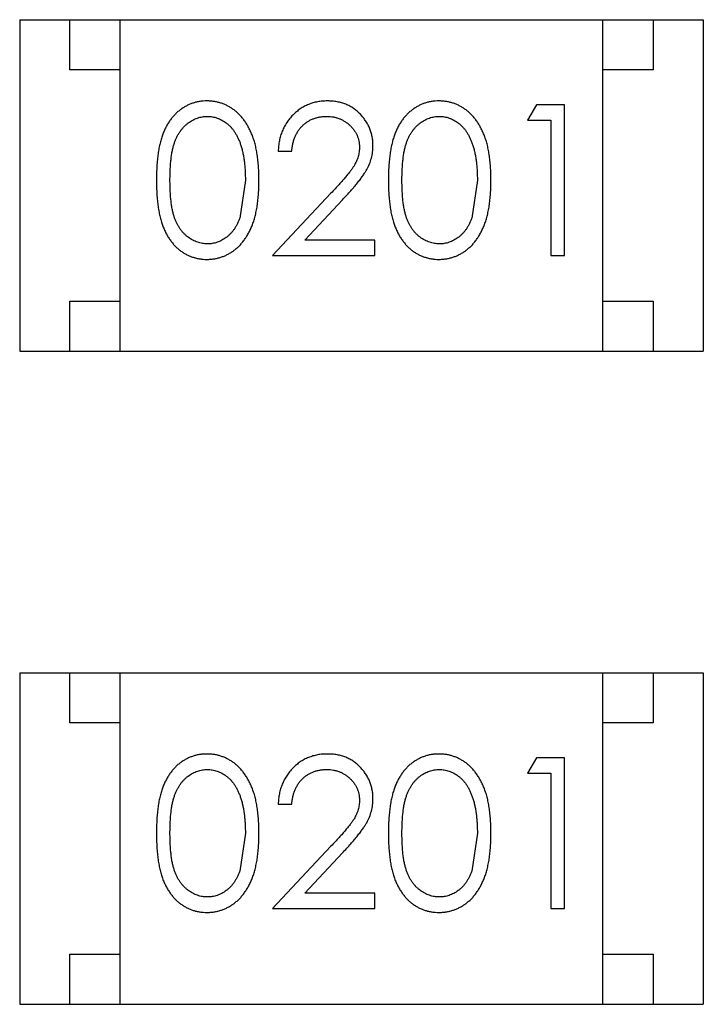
# Model space of a CAD drawing. Header units: millimetres. Extents: x -47 to 199, y -56 to 203.
# Tile 63 of 157: x 138.162 to 138.842, y 32.729 to 33.709. Entities that reach past the tile are written whole.
import ezdxf

# ---------------------------------------------------------------- set-up
doc = ezdxf.new("R2010")
doc.units = ezdxf.units.MM
doc.header["$LTSCALE"] = 1.21
doc.header["$MEASUREMENT"] = 0
doc.layers.get('0').update_dxf_attribs({"linetype": 'CONTINUOUS'})

msp = doc.modelspace()

# ---------------------------------------------------------------- linework, layer by layer
at = {"color": 7, "linetype": 'Continuous'}
for p, q in [((138.16155, 33.70933), (138.84155, 33.70933)), ((138.16155, 33.70933), (138.16155, 33.37933)), ((138.21155, 33.65933), (138.21155, 33.70933)), ((138.26155, 33.37933), (138.26155, 33.70933)), ((138.74155, 33.37933), (138.74155, 33.70933)), ((138.79155, 33.70933), (138.79155, 33.65933)), ((138.84155, 33.70933), (138.84155, 33.37933)), ((138.26155, 33.65933), (138.21155, 33.65933)), ((138.79155, 33.65933), (138.74155, 33.65933)), ((138.67562, 33.62461), (138.66682, 33.60923)), ((138.70336, 33.62461), (138.67562, 33.62461)), ((138.70336, 33.47461), (138.70336, 33.62461)), ((138.66682, 33.60923), (138.6899, 33.60923)), ((138.6899, 33.60923), (138.6899, 33.47461)), ((138.41874, 33.57846), (138.4322, 33.57846)), ((138.38605, 33.54961), (138.38037, 33.5119)), ((138.61682, 33.54961), (138.61114, 33.5119)), ((138.47115, 33.53669), (138.41297, 33.47461)), ((138.4451, 33.49), (138.48263, 33.53005)), ((138.5149, 33.49), (138.4451, 33.49)), ((138.5149, 33.47461), (138.5149, 33.49)), ((138.41297, 33.47461), (138.5149, 33.47461)), ((138.6899, 33.47461), (138.70336, 33.47461)), ((138.21155, 33.42933), (138.26155, 33.42933)), ((138.21155, 33.37933), (138.21155, 33.42933)), ((138.74155, 33.42933), (138.79155, 33.42933)), ((138.79155, 33.42933), (138.79155, 33.37933)), ((138.16155, 33.37933), (138.84155, 33.37933)), ((138.16155, 33.05933), (138.84155, 33.05933)), ((138.16155, 33.05933), (138.16155, 32.72933)), ((138.21155, 33.00933), (138.21155, 33.05933)), ((138.26155, 32.72933), (138.26155, 33.05933)), ((138.74155, 32.72933), (138.74155, 33.05933)), ((138.79155, 33.05933), (138.79155, 33.00933)), ((138.84155, 33.05933), (138.84155, 32.72933)), ((138.26155, 33.00933), (138.21155, 33.00933)), ((138.79155, 33.00933), (138.74155, 33.00933)), ((138.67562, 32.97461), (138.66682, 32.95922)), ((138.70336, 32.97461), (138.67562, 32.97461)), ((138.70336, 32.82461), (138.70336, 32.97461)), ((138.66682, 32.95922), (138.6899, 32.95922)), ((138.6899, 32.95922), (138.6899, 32.82461)), ((138.41874, 32.92846), (138.4322, 32.92846)), ((138.38605, 32.89961), (138.38037, 32.8619)), ((138.61682, 32.89961), (138.61114, 32.8619)), ((138.47115, 32.88669), (138.41297, 32.82461)), ((138.4451, 32.83999), (138.48263, 32.88005)), ((138.5149, 32.83999), (138.4451, 32.83999)), ((138.5149, 32.82461), (138.5149, 32.83999)), ((138.41297, 32.82461), (138.5149, 32.82461)), ((138.6899, 32.82461), (138.70336, 32.82461)), ((138.21155, 32.77933), (138.26155, 32.77933)), ((138.21155, 32.72933), (138.21155, 32.77933)), ((138.74155, 32.77933), (138.79155, 32.77933)), ((138.79155, 32.77933), (138.79155, 32.72933)), ((138.16155, 32.72933), (138.84155, 32.72933))]:
    msp.add_line(p, q, dxfattribs=at)
for points, knots in [([(138.34774, 33.62846), (138.34656, 33.62844), (138.34422, 33.6284), (138.34077, 33.62799), (138.3374, 33.62734), (138.33411, 33.62639), (138.33089, 33.62523), (138.32778, 33.62377), (138.32475, 33.62205), (138.32179, 33.6201), (138.31899, 33.61788), (138.31631, 33.61544), (138.31386, 33.61272), (138.31152, 33.60976), (138.30938, 33.60654), (138.30734, 33.60311), (138.30553, 33.5994), (138.30385, 33.59544), (138.30237, 33.59113), (138.3011, 33.58643), (138.29997, 33.58132), (138.29913, 33.57578), (138.29844, 33.56981), (138.29793, 33.56343), (138.29763, 33.55663), (138.2976, 33.55195), (138.29759, 33.54955)], [0, 0, 0, 0, 0.033742, 0.066533, 0.099153, 0.13154, 0.164087, 0.196563, 0.229707, 0.263315, 0.297504, 0.331686, 0.366482, 0.4021, 0.438958, 0.476748, 0.515985, 0.556589, 0.599519, 0.645765, 0.695487, 0.748721, 0.805687, 0.866754, 0.931405, 1, 1, 1, 1]), ([(138.39951, 33.54955), (138.39948, 33.55185), (138.39943, 33.55634), (138.39914, 33.56291), (138.3986, 33.56912), (138.39786, 33.57496), (138.3969, 33.58044), (138.39575, 33.58556), (138.39432, 33.59031), (138.39274, 33.59473), (138.39091, 33.59881), (138.38901, 33.60266), (138.38688, 33.60621), (138.38465, 33.60952), (138.38222, 33.61254), (138.37967, 33.61532), (138.37695, 33.61784), (138.37407, 33.62007), (138.3711, 33.62207), (138.368, 33.62377), (138.36483, 33.62523), (138.36157, 33.62639), (138.35824, 33.62733), (138.35481, 33.62799), (138.3513, 33.62839), (138.34893, 33.62844), (138.34774, 33.62846)], [0, 0, 0, 0, 0.065278, 0.127205, 0.186168, 0.241675, 0.294115, 0.343609, 0.390387, 0.434463, 0.476646, 0.517002, 0.555936, 0.593716, 0.630057, 0.665601, 0.700745, 0.734917, 0.768681, 0.802087, 0.834849, 0.867433, 0.900138, 0.932806, 0.966212, 1, 1, 1, 1]), ([(138.46766, 33.62846), (138.46599, 33.62842), (138.46269, 33.62835), (138.45786, 33.62767), (138.45324, 33.62655), (138.4488, 33.62503), (138.4446, 33.62302), (138.44058, 33.6206), (138.43675, 33.61774), (138.4332, 33.61444), (138.42994, 33.61083), (138.42706, 33.60693), (138.42462, 33.60277), (138.4226, 33.59838), (138.42096, 33.59375), (138.41981, 33.58886), (138.419, 33.58375), (138.41883, 33.58024), (138.41874, 33.57846)], [0, 0, 0, 0, 0.06445, 0.126725, 0.187421, 0.247417, 0.306749, 0.366595, 0.427749, 0.490235, 0.553031, 0.614805, 0.676505, 0.738096, 0.801021, 0.864897, 0.931209, 1, 1, 1, 1]), ([(138.51297, 33.58387), (138.51293, 33.58535), (138.51284, 33.58827), (138.51227, 33.59258), (138.51126, 33.59673), (138.50993, 33.60075), (138.50812, 33.60459), (138.50595, 33.60829), (138.50342, 33.61187), (138.50048, 33.61522), (138.49729, 33.61836), (138.49373, 33.62102), (138.48999, 33.62333), (138.486, 33.62525), (138.48175, 33.62668), (138.47725, 33.62769), (138.47254, 33.62834), (138.46931, 33.62842), (138.46766, 33.62846)], [0, 0, 0, 0, 0.06271, 0.123347, 0.183401, 0.242828, 0.302097, 0.36242, 0.423725, 0.487032, 0.550491, 0.612709, 0.674265, 0.73617, 0.799211, 0.863483, 0.930525, 1, 1, 1, 1]), ([(138.57851, 33.62846), (138.57733, 33.62844), (138.57499, 33.6284), (138.57154, 33.62799), (138.56817, 33.62734), (138.56488, 33.62639), (138.56166, 33.62523), (138.55855, 33.62377), (138.55552, 33.62205), (138.55256, 33.6201), (138.54976, 33.61788), (138.54708, 33.61544), (138.54463, 33.61272), (138.54229, 33.60976), (138.54015, 33.60654), (138.53811, 33.60311), (138.53629, 33.5994), (138.53462, 33.59544), (138.53314, 33.59113), (138.53187, 33.58643), (138.53074, 33.58132), (138.5299, 33.57578), (138.52921, 33.56981), (138.5287, 33.56343), (138.5284, 33.55663), (138.52837, 33.55195), (138.52836, 33.54955)], [0, 0, 0, 0, 0.033742, 0.066533, 0.099153, 0.13154, 0.164087, 0.196563, 0.229707, 0.263315, 0.297504, 0.331686, 0.366482, 0.4021, 0.438958, 0.476748, 0.515985, 0.556589, 0.599519, 0.645765, 0.695487, 0.748721, 0.805687, 0.866754, 0.931405, 1, 1, 1, 1]), ([(138.63028, 33.54955), (138.63025, 33.55185), (138.6302, 33.55634), (138.62991, 33.56291), (138.62937, 33.56912), (138.62863, 33.57496), (138.62767, 33.58044), (138.62652, 33.58556), (138.62509, 33.59031), (138.62351, 33.59473), (138.62168, 33.59881), (138.61978, 33.60266), (138.61765, 33.60621), (138.61542, 33.60952), (138.61299, 33.61254), (138.61044, 33.61532), (138.60772, 33.61784), (138.60484, 33.62007), (138.60186, 33.62207), (138.59877, 33.62377), (138.5956, 33.62523), (138.59234, 33.62639), (138.58901, 33.62733), (138.58558, 33.62799), (138.58207, 33.62839), (138.5797, 33.62844), (138.57851, 33.62846)], [0, 0, 0, 0, 0.065278, 0.127205, 0.186168, 0.241675, 0.294115, 0.343609, 0.390387, 0.434463, 0.476646, 0.517002, 0.555936, 0.593716, 0.630057, 0.665601, 0.700745, 0.734917, 0.768681, 0.802087, 0.834849, 0.867433, 0.900138, 0.932806, 0.966212, 1, 1, 1, 1]), ([(138.31105, 33.54961), (138.31106, 33.55162), (138.31106, 33.55553), (138.31133, 33.56119), (138.31167, 33.56648), (138.31219, 33.57137), (138.31278, 33.5759), (138.31362, 33.58004), (138.31452, 33.5838), (138.31562, 33.58721), (138.31686, 33.59032), (138.31821, 33.59323), (138.31971, 33.59593), (138.32135, 33.59844), (138.32309, 33.60077), (138.32498, 33.60289), (138.327, 33.60484), (138.32986, 33.60708), (138.3336, 33.60944), (138.33831, 33.61158), (138.34321, 33.61281), (138.34653, 33.61299), (138.34819, 33.61307)], [0, 0, 0, 0, 0.073302, 0.142286, 0.206253, 0.266017, 0.321612, 0.372532, 0.419497, 0.462398, 0.502825, 0.541489, 0.579034, 0.615143, 0.650298, 0.684912, 0.718701, 0.752189, 0.817245, 0.879117, 0.939613, 1, 1, 1, 1]), ([(138.34819, 33.61307), (138.34983, 33.61299), (138.35311, 33.61281), (138.35797, 33.61158), (138.36263, 33.60943), (138.36638, 33.60709), (138.36924, 33.6048), (138.37129, 33.60279), (138.37325, 33.60058), (138.37505, 33.59809), (138.37673, 33.59538), (138.37829, 33.59243), (138.37974, 33.58926), (138.38106, 33.58584), (138.38221, 33.58216), (138.38329, 33.57826), (138.3841, 33.57408), (138.38484, 33.56968), (138.38535, 33.56501), (138.3858, 33.56011), (138.38598, 33.55494), (138.38603, 33.55141), (138.38605, 33.54961)], [0, 0, 0, 0, 0.059689, 0.119507, 0.181075, 0.246162, 0.279894, 0.314468, 0.350403, 0.387474, 0.426147, 0.466624, 0.508745, 0.553328, 0.600058, 0.649177, 0.700552, 0.754894, 0.811825, 0.871514, 0.934319, 1, 1, 1, 1]), ([(138.4322, 33.57846), (138.43233, 33.57979), (138.43258, 33.5824), (138.43333, 33.58617), (138.43427, 33.58973), (138.4355, 33.59305), (138.43702, 33.59613), (138.43876, 33.59899), (138.44075, 33.60163), (138.44301, 33.604), (138.44547, 33.60613), (138.44809, 33.60801), (138.45087, 33.60958), (138.45381, 33.61084), (138.45688, 33.61183), (138.46011, 33.61256), (138.46349, 33.61298), (138.4658, 33.61304), (138.46697, 33.61307)], [0, 0, 0, 0, 0.073648, 0.143686, 0.210962, 0.275557, 0.338064, 0.399311, 0.4594, 0.51934, 0.579024, 0.637809, 0.695959, 0.754122, 0.813113, 0.873453, 0.935561, 1, 1, 1, 1]), ([(138.46697, 33.61307), (138.46809, 33.61304), (138.4703, 33.61298), (138.47353, 33.61255), (138.47663, 33.61186), (138.4796, 33.61087), (138.48243, 33.6096), (138.48514, 33.60806), (138.48769, 33.60621), (138.49011, 33.60413), (138.49231, 33.60185), (138.49421, 33.59942), (138.49586, 33.5969), (138.49722, 33.59427), (138.49824, 33.59151), (138.49896, 33.58866), (138.49943, 33.5857), (138.49949, 33.58369), (138.49951, 33.58266)], [0, 0, 0, 0, 0.068027, 0.133505, 0.19695, 0.26027, 0.322741, 0.384982, 0.448465, 0.513424, 0.578224, 0.640011, 0.700094, 0.760067, 0.819012, 0.877878, 0.938035, 1, 1, 1, 1]), ([(138.54182, 33.54961), (138.54182, 33.55162), (138.54183, 33.55553), (138.5421, 33.56119), (138.54243, 33.56648), (138.54296, 33.57137), (138.54355, 33.5759), (138.54439, 33.58004), (138.54529, 33.5838), (138.54639, 33.58721), (138.54763, 33.59032), (138.54898, 33.59323), (138.55048, 33.59593), (138.55212, 33.59844), (138.55386, 33.60077), (138.55575, 33.60289), (138.55777, 33.60484), (138.56063, 33.60708), (138.56437, 33.60944), (138.56907, 33.61158), (138.57398, 33.61281), (138.5773, 33.61299), (138.57896, 33.61307)], [0, 0, 0, 0, 0.073302, 0.142286, 0.206253, 0.266017, 0.321612, 0.372532, 0.419497, 0.462398, 0.502825, 0.541489, 0.579034, 0.615143, 0.650298, 0.684912, 0.718701, 0.752189, 0.817245, 0.879117, 0.939613, 1, 1, 1, 1]), ([(138.57896, 33.61307), (138.5806, 33.61299), (138.58388, 33.61281), (138.58873, 33.61158), (138.5934, 33.60943), (138.59715, 33.60709), (138.60001, 33.6048), (138.60206, 33.60279), (138.60402, 33.60058), (138.60582, 33.59809), (138.6075, 33.59538), (138.60906, 33.59243), (138.61051, 33.58926), (138.61183, 33.58584), (138.61298, 33.58216), (138.61406, 33.57826), (138.61487, 33.57408), (138.61561, 33.56968), (138.61612, 33.56501), (138.61657, 33.56011), (138.61675, 33.55494), (138.6168, 33.55141), (138.61682, 33.54961)], [0, 0, 0, 0, 0.059689, 0.119507, 0.181075, 0.246162, 0.279894, 0.314468, 0.350403, 0.387474, 0.426147, 0.466624, 0.508745, 0.553328, 0.600058, 0.649177, 0.700552, 0.754894, 0.811825, 0.871514, 0.934319, 1, 1, 1, 1]), ([(138.49951, 33.58266), (138.49945, 33.58104), (138.49933, 33.5778), (138.49829, 33.57301), (138.49659, 33.56836), (138.4946, 33.56455), (138.49256, 33.56144), (138.49068, 33.55875), (138.48832, 33.55582), (138.48567, 33.55254), (138.48259, 33.549), (138.47913, 33.54515), (138.47528, 33.54101), (138.47256, 33.53817), (138.47115, 33.53669)], [0, 0, 0, 0, 0.088014, 0.174976, 0.2638, 0.355443, 0.406413, 0.465519, 0.533076, 0.609353, 0.693899, 0.787171, 0.889197, 1, 1, 1, 1]), ([(138.48263, 33.53005), (138.48406, 33.53159), (138.48683, 33.53456), (138.49078, 33.53891), (138.49434, 33.54304), (138.49753, 33.54692), (138.50039, 33.55054), (138.50285, 33.55393), (138.50496, 33.55708), (138.50729, 33.56091), (138.5096, 33.56565), (138.51153, 33.57155), (138.51276, 33.57763), (138.5129, 33.58178), (138.51297, 33.58387)], [0, 0, 0, 0, 0.09953, 0.192079, 0.277712, 0.357454, 0.429648, 0.495771, 0.555538, 0.608657, 0.707578, 0.804328, 0.901298, 1, 1, 1, 1]), ([(138.29759, 33.54955), (138.2976, 33.54717), (138.29763, 33.54253), (138.29794, 33.53576), (138.29843, 33.52941), (138.29916, 33.52346), (138.30006, 33.51793), (138.30111, 33.51278), (138.30244, 33.50806), (138.30394, 33.50373), (138.30564, 33.49973), (138.3075, 33.496), (138.30951, 33.49254), (138.3117, 33.48933), (138.31399, 33.48636), (138.31646, 33.48363), (138.31913, 33.4812), (138.32191, 33.479), (138.32484, 33.47708), (138.32785, 33.47539), (138.33094, 33.47393), (138.33414, 33.47281), (138.33741, 33.47189), (138.34077, 33.47123), (138.34422, 33.47082), (138.34656, 33.47078), (138.34774, 33.47076)], [0, 0, 0, 0, 0.068113, 0.132564, 0.193427, 0.250218, 0.303569, 0.353576, 0.400235, 0.443586, 0.484619, 0.524292, 0.56238, 0.599049, 0.63494, 0.669782, 0.704009, 0.737842, 0.771098, 0.803896, 0.836415, 0.868639, 0.900715, 0.933378, 0.966213, 1, 1, 1, 1]), ([(138.34819, 33.48615), (138.34654, 33.48623), (138.34323, 33.4864), (138.33836, 33.4877), (138.33362, 33.48977), (138.32986, 33.49215), (138.32701, 33.49445), (138.32495, 33.49637), (138.32306, 33.49853), (138.32128, 33.50084), (138.31965, 33.50335), (138.31819, 33.50606), (138.31683, 33.50896), (138.31559, 33.51207), (138.31449, 33.51548), (138.31357, 33.51925), (138.31281, 33.5234), (138.31214, 33.5279), (138.31168, 33.5328), (138.31133, 33.53807), (138.31107, 33.54372), (138.31106, 33.54761), (138.31105, 33.54961)], [0, 0, 0, 0, 0.060034, 0.120278, 0.182348, 0.247919, 0.281641, 0.315701, 0.350322, 0.385703, 0.421819, 0.459196, 0.497866, 0.538301, 0.58121, 0.628183, 0.679403, 0.734699, 0.794074, 0.858416, 0.927049, 1, 1, 1, 1]), ([(138.34774, 33.47076), (138.34893, 33.47078), (138.35131, 33.47082), (138.35482, 33.47127), (138.35826, 33.47192), (138.36161, 33.47285), (138.36486, 33.47407), (138.36807, 33.4755), (138.37115, 33.47726), (138.37417, 33.47924), (138.37706, 33.4815), (138.37978, 33.48403), (138.38239, 33.4868), (138.38479, 33.48985), (138.38704, 33.49315), (138.38911, 33.49672), (138.39104, 33.50052), (138.39282, 33.50459), (138.39444, 33.50897), (138.39575, 33.51372), (138.39694, 33.51881), (138.3979, 33.52426), (138.39859, 33.53008), (138.39915, 33.53625), (138.39943, 33.54279), (138.39948, 33.54726), (138.39951, 33.54955)], [0, 0, 0, 0, 0.033824, 0.067298, 0.10028, 0.133019, 0.165736, 0.198792, 0.232372, 0.266409, 0.301016, 0.336196, 0.371972, 0.408574, 0.446394, 0.485225, 0.525372, 0.567224, 0.611081, 0.65775, 0.70702, 0.759235, 0.814484, 0.873227, 0.934937, 1, 1, 1, 1]), ([(138.52836, 33.54955), (138.52837, 33.54717), (138.5284, 33.54253), (138.52871, 33.53576), (138.5292, 33.52941), (138.52993, 33.52346), (138.53083, 33.51793), (138.53188, 33.51278), (138.53321, 33.50806), (138.53471, 33.50373), (138.53641, 33.49973), (138.53827, 33.496), (138.54028, 33.49254), (138.54247, 33.48933), (138.54476, 33.48636), (138.54723, 33.48363), (138.54989, 33.4812), (138.55268, 33.479), (138.55561, 33.47708), (138.55862, 33.47539), (138.56171, 33.47393), (138.56491, 33.47281), (138.56818, 33.47189), (138.57154, 33.47123), (138.57499, 33.47082), (138.57733, 33.47078), (138.57851, 33.47076)], [0, 0, 0, 0, 0.068113, 0.132564, 0.193427, 0.250218, 0.303569, 0.353576, 0.400235, 0.443586, 0.484619, 0.524292, 0.56238, 0.599049, 0.63494, 0.669782, 0.704009, 0.737842, 0.771098, 0.803896, 0.836415, 0.868639, 0.900715, 0.933378, 0.966213, 1, 1, 1, 1]), ([(138.57896, 33.48615), (138.57731, 33.48623), (138.574, 33.4864), (138.56913, 33.4877), (138.56439, 33.48977), (138.56063, 33.49215), (138.55778, 33.49445), (138.55572, 33.49637), (138.55383, 33.49853), (138.55205, 33.50084), (138.55042, 33.50335), (138.54896, 33.50606), (138.5476, 33.50896), (138.54636, 33.51207), (138.54526, 33.51548), (138.54434, 33.51925), (138.54358, 33.5234), (138.5429, 33.5279), (138.54245, 33.5328), (138.54209, 33.53807), (138.54184, 33.54372), (138.54183, 33.54761), (138.54182, 33.54961)], [0, 0, 0, 0, 0.060034, 0.120278, 0.182348, 0.247919, 0.281641, 0.315701, 0.350322, 0.385703, 0.421819, 0.459196, 0.497866, 0.538301, 0.58121, 0.628183, 0.679403, 0.734699, 0.794074, 0.858416, 0.927049, 1, 1, 1, 1]), ([(138.57851, 33.47076), (138.5797, 33.47078), (138.58208, 33.47082), (138.58559, 33.47127), (138.58903, 33.47192), (138.59238, 33.47285), (138.59563, 33.47407), (138.59883, 33.4755), (138.60192, 33.47726), (138.60494, 33.47924), (138.60783, 33.4815), (138.61055, 33.48403), (138.61316, 33.4868), (138.61556, 33.48985), (138.61781, 33.49315), (138.61988, 33.49672), (138.62181, 33.50052), (138.62359, 33.50459), (138.62521, 33.50897), (138.62652, 33.51372), (138.62771, 33.51881), (138.62867, 33.52426), (138.62936, 33.53008), (138.62992, 33.53625), (138.6302, 33.54279), (138.63025, 33.54726), (138.63028, 33.54955)], [0, 0, 0, 0, 0.033824, 0.067298, 0.10028, 0.133019, 0.165736, 0.198792, 0.232372, 0.266409, 0.301016, 0.336196, 0.371972, 0.408574, 0.446394, 0.485225, 0.525372, 0.567224, 0.611081, 0.65775, 0.70702, 0.759235, 0.814484, 0.873227, 0.934937, 1, 1, 1, 1]), ([(138.38037, 33.5119), (138.37998, 33.51085), (138.37922, 33.50881), (138.37789, 33.50587), (138.37643, 33.50315), (138.37483, 33.50063), (138.37308, 33.49832), (138.37123, 33.49618), (138.36922, 33.49426), (138.36641, 33.49202), (138.36273, 33.48967), (138.35802, 33.48767), (138.35317, 33.48635), (138.34985, 33.48622), (138.34819, 33.48615)], [0, 0, 0, 0, 0.075949, 0.148549, 0.218996, 0.286119, 0.351826, 0.416074, 0.478265, 0.540325, 0.660405, 0.774606, 0.887187, 1, 1, 1, 1]), ([(138.61114, 33.5119), (138.61075, 33.51085), (138.60999, 33.50881), (138.60866, 33.50587), (138.6072, 33.50315), (138.6056, 33.50063), (138.60385, 33.49832), (138.602, 33.49618), (138.59999, 33.49426), (138.59718, 33.49202), (138.59349, 33.48967), (138.58879, 33.48767), (138.58394, 33.48635), (138.58062, 33.48622), (138.57896, 33.48615)], [0, 0, 0, 0, 0.075949, 0.148549, 0.218996, 0.286119, 0.351826, 0.416074, 0.478265, 0.540325, 0.660405, 0.774606, 0.887187, 1, 1, 1, 1]), ([(138.34774, 32.97846), (138.34656, 32.97844), (138.34422, 32.9784), (138.34077, 32.97799), (138.3374, 32.97734), (138.33411, 32.97638), (138.33089, 32.97523), (138.32778, 32.97377), (138.32475, 32.97205), (138.32179, 32.9701), (138.31899, 32.96788), (138.31631, 32.96544), (138.31386, 32.96271), (138.31152, 32.95976), (138.30938, 32.95654), (138.30734, 32.95311), (138.30553, 32.9494), (138.30385, 32.94543), (138.30237, 32.94113), (138.3011, 32.93643), (138.29997, 32.93132), (138.29913, 32.92578), (138.29844, 32.91981), (138.29793, 32.91343), (138.29763, 32.90662), (138.2976, 32.90195), (138.29759, 32.89955)], [0, 0, 0, 0, 0.033742, 0.066533, 0.099153, 0.13154, 0.164087, 0.196563, 0.229707, 0.263315, 0.297504, 0.331686, 0.366482, 0.4021, 0.438958, 0.476748, 0.515985, 0.556589, 0.599519, 0.645765, 0.695487, 0.748721, 0.805687, 0.866754, 0.931405, 1, 1, 1, 1]), ([(138.39951, 32.89955), (138.39948, 32.90185), (138.39943, 32.90634), (138.39914, 32.91291), (138.3986, 32.91911), (138.39786, 32.92496), (138.3969, 32.93043), (138.39575, 32.93556), (138.39432, 32.94031), (138.39274, 32.94473), (138.39091, 32.94881), (138.38901, 32.95266), (138.38688, 32.9562), (138.38465, 32.95952), (138.38222, 32.96254), (138.37967, 32.96532), (138.37695, 32.96784), (138.37407, 32.97007), (138.3711, 32.97206), (138.368, 32.97376), (138.36483, 32.97523), (138.36157, 32.97639), (138.35824, 32.97733), (138.35481, 32.97799), (138.3513, 32.97839), (138.34893, 32.97843), (138.34774, 32.97846)], [0, 0, 0, 0, 0.065278, 0.127205, 0.186168, 0.241675, 0.294115, 0.343609, 0.390387, 0.434463, 0.476646, 0.517002, 0.555936, 0.593716, 0.630057, 0.665601, 0.700745, 0.734917, 0.768681, 0.802087, 0.834849, 0.867433, 0.900138, 0.932806, 0.966212, 1, 1, 1, 1]), ([(138.46766, 32.97846), (138.46599, 32.97842), (138.46269, 32.97835), (138.45786, 32.97767), (138.45324, 32.97655), (138.4488, 32.97503), (138.4446, 32.97301), (138.44058, 32.9706), (138.43675, 32.96774), (138.4332, 32.96444), (138.42994, 32.96083), (138.42706, 32.95693), (138.42462, 32.95277), (138.4226, 32.94837), (138.42096, 32.94375), (138.41981, 32.93886), (138.419, 32.93375), (138.41883, 32.93024), (138.41874, 32.92846)], [0, 0, 0, 0, 0.06445, 0.126725, 0.187421, 0.247417, 0.306749, 0.366595, 0.427749, 0.490235, 0.553031, 0.614805, 0.676505, 0.738096, 0.801021, 0.864897, 0.931209, 1, 1, 1, 1]), ([(138.51297, 32.93386), (138.51293, 32.93535), (138.51284, 32.93827), (138.51227, 32.94258), (138.51126, 32.94673), (138.50993, 32.95075), (138.50812, 32.95459), (138.50595, 32.95829), (138.50342, 32.96186), (138.50048, 32.96522), (138.49729, 32.96835), (138.49373, 32.97102), (138.48999, 32.97333), (138.486, 32.97525), (138.48175, 32.97667), (138.47725, 32.97769), (138.47254, 32.97834), (138.46931, 32.97842), (138.46766, 32.97846)], [0, 0, 0, 0, 0.06271, 0.123347, 0.183401, 0.242828, 0.302097, 0.36242, 0.423725, 0.487032, 0.550491, 0.612709, 0.674265, 0.73617, 0.799211, 0.863483, 0.930525, 1, 1, 1, 1]), ([(138.57851, 32.97846), (138.57733, 32.97844), (138.57499, 32.9784), (138.57154, 32.97799), (138.56817, 32.97734), (138.56488, 32.97638), (138.56166, 32.97523), (138.55855, 32.97377), (138.55552, 32.97205), (138.55256, 32.9701), (138.54976, 32.96788), (138.54708, 32.96544), (138.54463, 32.96271), (138.54229, 32.95976), (138.54015, 32.95654), (138.53811, 32.95311), (138.53629, 32.9494), (138.53462, 32.94543), (138.53314, 32.94113), (138.53187, 32.93643), (138.53074, 32.93132), (138.5299, 32.92578), (138.52921, 32.91981), (138.5287, 32.91343), (138.5284, 32.90662), (138.52837, 32.90195), (138.52836, 32.89955)], [0, 0, 0, 0, 0.033742, 0.066533, 0.099153, 0.13154, 0.164087, 0.196563, 0.229707, 0.263315, 0.297504, 0.331686, 0.366482, 0.4021, 0.438958, 0.476748, 0.515985, 0.556589, 0.599519, 0.645765, 0.695487, 0.748721, 0.805687, 0.866754, 0.931405, 1, 1, 1, 1]), ([(138.63028, 32.89955), (138.63025, 32.90185), (138.6302, 32.90634), (138.62991, 32.91291), (138.62937, 32.91911), (138.62863, 32.92496), (138.62767, 32.93043), (138.62652, 32.93556), (138.62509, 32.94031), (138.62351, 32.94473), (138.62168, 32.94881), (138.61978, 32.95266), (138.61765, 32.9562), (138.61542, 32.95952), (138.61299, 32.96254), (138.61044, 32.96532), (138.60772, 32.96784), (138.60484, 32.97007), (138.60186, 32.97206), (138.59877, 32.97376), (138.5956, 32.97523), (138.59234, 32.97639), (138.58901, 32.97733), (138.58558, 32.97799), (138.58207, 32.97839), (138.5797, 32.97843), (138.57851, 32.97846)], [0, 0, 0, 0, 0.065278, 0.127205, 0.186168, 0.241675, 0.294115, 0.343609, 0.390387, 0.434463, 0.476646, 0.517002, 0.555936, 0.593716, 0.630057, 0.665601, 0.700745, 0.734917, 0.768681, 0.802087, 0.834849, 0.867433, 0.900138, 0.932806, 0.966212, 1, 1, 1, 1]), ([(138.31105, 32.89961), (138.31106, 32.90162), (138.31106, 32.90553), (138.31133, 32.91119), (138.31167, 32.91647), (138.31219, 32.92137), (138.31278, 32.9259), (138.31362, 32.93004), (138.31452, 32.9338), (138.31562, 32.93721), (138.31686, 32.94032), (138.31821, 32.94323), (138.31971, 32.94593), (138.32135, 32.94843), (138.32309, 32.95077), (138.32498, 32.95289), (138.327, 32.95484), (138.32986, 32.95708), (138.3336, 32.95944), (138.33831, 32.96158), (138.34321, 32.96281), (138.34653, 32.96298), (138.34819, 32.96307)], [0, 0, 0, 0, 0.073302, 0.142286, 0.206253, 0.266017, 0.321612, 0.372532, 0.419497, 0.462398, 0.502825, 0.541489, 0.579034, 0.615143, 0.650298, 0.684912, 0.718701, 0.752189, 0.817245, 0.879117, 0.939613, 1, 1, 1, 1]), ([(138.34819, 32.96307), (138.34983, 32.96298), (138.35311, 32.96281), (138.35797, 32.96158), (138.36263, 32.95943), (138.36638, 32.95709), (138.36924, 32.9548), (138.37129, 32.95279), (138.37325, 32.95058), (138.37505, 32.94809), (138.37673, 32.94538), (138.37829, 32.94243), (138.37974, 32.93925), (138.38106, 32.93583), (138.38221, 32.93216), (138.38329, 32.92826), (138.3841, 32.92408), (138.38484, 32.91968), (138.38535, 32.91501), (138.3858, 32.9101), (138.38598, 32.90494), (138.38603, 32.90141), (138.38605, 32.89961)], [0, 0, 0, 0, 0.059689, 0.119507, 0.181075, 0.246162, 0.279894, 0.314468, 0.350403, 0.387474, 0.426147, 0.466624, 0.508745, 0.553328, 0.600058, 0.649177, 0.700552, 0.754894, 0.811825, 0.871514, 0.934319, 1, 1, 1, 1]), ([(138.4322, 32.92846), (138.43233, 32.92979), (138.43258, 32.9324), (138.43333, 32.93617), (138.43427, 32.93972), (138.4355, 32.94305), (138.43702, 32.94613), (138.43876, 32.94899), (138.44075, 32.95163), (138.44301, 32.954), (138.44547, 32.95613), (138.44809, 32.958), (138.45087, 32.95958), (138.45381, 32.96084), (138.45688, 32.96183), (138.46011, 32.96256), (138.46349, 32.96298), (138.4658, 32.96304), (138.46697, 32.96307)], [0, 0, 0, 0, 0.073648, 0.143686, 0.210962, 0.275557, 0.338064, 0.399311, 0.4594, 0.51934, 0.579024, 0.637809, 0.695959, 0.754122, 0.813113, 0.873453, 0.935561, 1, 1, 1, 1]), ([(138.46697, 32.96307), (138.46809, 32.96304), (138.4703, 32.96298), (138.47353, 32.96255), (138.47663, 32.96186), (138.4796, 32.96087), (138.48243, 32.9596), (138.48514, 32.95806), (138.48769, 32.95621), (138.49011, 32.95412), (138.49231, 32.95185), (138.49421, 32.94942), (138.49586, 32.9469), (138.49722, 32.94427), (138.49824, 32.94151), (138.49896, 32.93866), (138.49943, 32.9357), (138.49949, 32.93369), (138.49951, 32.93266)], [0, 0, 0, 0, 0.068027, 0.133505, 0.19695, 0.26027, 0.322741, 0.384982, 0.448465, 0.513424, 0.578224, 0.640011, 0.700094, 0.760067, 0.819012, 0.877878, 0.938035, 1, 1, 1, 1]), ([(138.54182, 32.89961), (138.54182, 32.90162), (138.54183, 32.90553), (138.5421, 32.91119), (138.54243, 32.91647), (138.54296, 32.92137), (138.54355, 32.9259), (138.54439, 32.93004), (138.54529, 32.9338), (138.54639, 32.93721), (138.54763, 32.94032), (138.54898, 32.94323), (138.55048, 32.94593), (138.55212, 32.94843), (138.55386, 32.95077), (138.55575, 32.95289), (138.55777, 32.95484), (138.56063, 32.95708), (138.56437, 32.95944), (138.56907, 32.96158), (138.57398, 32.96281), (138.5773, 32.96298), (138.57896, 32.96307)], [0, 0, 0, 0, 0.073302, 0.142286, 0.206253, 0.266017, 0.321612, 0.372532, 0.419497, 0.462398, 0.502825, 0.541489, 0.579034, 0.615143, 0.650298, 0.684912, 0.718701, 0.752189, 0.817245, 0.879117, 0.939613, 1, 1, 1, 1]), ([(138.57896, 32.96307), (138.5806, 32.96298), (138.58388, 32.96281), (138.58873, 32.96158), (138.5934, 32.95943), (138.59715, 32.95709), (138.60001, 32.9548), (138.60206, 32.95279), (138.60402, 32.95058), (138.60582, 32.94809), (138.6075, 32.94538), (138.60906, 32.94243), (138.61051, 32.93925), (138.61183, 32.93583), (138.61298, 32.93216), (138.61406, 32.92826), (138.61487, 32.92408), (138.61561, 32.91968), (138.61612, 32.91501), (138.61657, 32.9101), (138.61675, 32.90494), (138.6168, 32.90141), (138.61682, 32.89961)], [0, 0, 0, 0, 0.059689, 0.119507, 0.181075, 0.246162, 0.279894, 0.314468, 0.350403, 0.387474, 0.426147, 0.466624, 0.508745, 0.553328, 0.600058, 0.649177, 0.700552, 0.754894, 0.811825, 0.871514, 0.934319, 1, 1, 1, 1]), ([(138.49951, 32.93266), (138.49945, 32.93103), (138.49933, 32.9278), (138.49829, 32.92301), (138.49659, 32.91836), (138.4946, 32.91455), (138.49256, 32.91144), (138.49068, 32.90875), (138.48832, 32.90582), (138.48567, 32.90254), (138.48259, 32.899), (138.47913, 32.89515), (138.47528, 32.89101), (138.47256, 32.88817), (138.47115, 32.88669)], [0, 0, 0, 0, 0.088014, 0.174976, 0.2638, 0.355443, 0.406413, 0.465519, 0.533076, 0.609353, 0.693899, 0.787171, 0.889197, 1, 1, 1, 1]), ([(138.48263, 32.88005), (138.48406, 32.88159), (138.48683, 32.88456), (138.49078, 32.88891), (138.49434, 32.89304), (138.49753, 32.89692), (138.50039, 32.90054), (138.50285, 32.90393), (138.50496, 32.90708), (138.50729, 32.9109), (138.5096, 32.91565), (138.51153, 32.92155), (138.51276, 32.92763), (138.5129, 32.93177), (138.51297, 32.93386)], [0, 0, 0, 0, 0.09953, 0.192079, 0.277712, 0.357454, 0.429648, 0.495771, 0.555538, 0.608657, 0.707578, 0.804328, 0.901298, 1, 1, 1, 1]), ([(138.29759, 32.89955), (138.2976, 32.89717), (138.29763, 32.89252), (138.29794, 32.88576), (138.29843, 32.8794), (138.29916, 32.87346), (138.30006, 32.86793), (138.30111, 32.86278), (138.30244, 32.85806), (138.30394, 32.85372), (138.30564, 32.84972), (138.3075, 32.846), (138.30951, 32.84253), (138.3117, 32.83933), (138.31399, 32.83636), (138.31646, 32.83363), (138.31913, 32.8312), (138.32191, 32.829), (138.32484, 32.82708), (138.32785, 32.82539), (138.33094, 32.82393), (138.33414, 32.8228), (138.33741, 32.82189), (138.34077, 32.82123), (138.34422, 32.82082), (138.34656, 32.82078), (138.34774, 32.82076)], [0, 0, 0, 0, 0.068113, 0.132564, 0.193427, 0.250218, 0.303569, 0.353576, 0.400235, 0.443586, 0.484619, 0.524292, 0.56238, 0.599049, 0.63494, 0.669782, 0.704009, 0.737842, 0.771098, 0.803896, 0.836415, 0.868639, 0.900715, 0.933378, 0.966213, 1, 1, 1, 1]), ([(138.34819, 32.83615), (138.34654, 32.83623), (138.34323, 32.8364), (138.33836, 32.8377), (138.33362, 32.83977), (138.32986, 32.84215), (138.32701, 32.84445), (138.32495, 32.84637), (138.32306, 32.84852), (138.32128, 32.85084), (138.31965, 32.85334), (138.31819, 32.85606), (138.31683, 32.85896), (138.31559, 32.86207), (138.31449, 32.86548), (138.31357, 32.86925), (138.31281, 32.87339), (138.31214, 32.8779), (138.31168, 32.8828), (138.31133, 32.88807), (138.31107, 32.89372), (138.31106, 32.89761), (138.31105, 32.89961)], [0, 0, 0, 0, 0.060034, 0.120278, 0.182348, 0.247919, 0.281641, 0.315701, 0.350322, 0.385703, 0.421819, 0.459196, 0.497866, 0.538301, 0.58121, 0.628183, 0.679403, 0.734699, 0.794074, 0.858416, 0.927049, 1, 1, 1, 1]), ([(138.34774, 32.82076), (138.34893, 32.82078), (138.35131, 32.82082), (138.35482, 32.82127), (138.35826, 32.82191), (138.36161, 32.82285), (138.36486, 32.82407), (138.36807, 32.8255), (138.37115, 32.82726), (138.37417, 32.82924), (138.37706, 32.83149), (138.37978, 32.83403), (138.38239, 32.83679), (138.38479, 32.83985), (138.38704, 32.84315), (138.38911, 32.84672), (138.39104, 32.85052), (138.39282, 32.85459), (138.39444, 32.85897), (138.39575, 32.86372), (138.39694, 32.86881), (138.3979, 32.87426), (138.39859, 32.88008), (138.39915, 32.88625), (138.39943, 32.89279), (138.39948, 32.89726), (138.39951, 32.89955)], [0, 0, 0, 0, 0.033824, 0.067298, 0.10028, 0.133019, 0.165736, 0.198792, 0.232372, 0.266409, 0.301016, 0.336196, 0.371972, 0.408574, 0.446394, 0.485225, 0.525372, 0.567224, 0.611081, 0.65775, 0.70702, 0.759235, 0.814484, 0.873227, 0.934937, 1, 1, 1, 1]), ([(138.52836, 32.89955), (138.52837, 32.89717), (138.5284, 32.89252), (138.52871, 32.88576), (138.5292, 32.8794), (138.52993, 32.87346), (138.53083, 32.86793), (138.53188, 32.86278), (138.53321, 32.85806), (138.53471, 32.85372), (138.53641, 32.84972), (138.53827, 32.846), (138.54028, 32.84253), (138.54247, 32.83933), (138.54476, 32.83636), (138.54723, 32.83363), (138.54989, 32.8312), (138.55268, 32.829), (138.55561, 32.82708), (138.55862, 32.82539), (138.56171, 32.82393), (138.56491, 32.8228), (138.56818, 32.82189), (138.57154, 32.82123), (138.57499, 32.82082), (138.57733, 32.82078), (138.57851, 32.82076)], [0, 0, 0, 0, 0.068113, 0.132564, 0.193427, 0.250218, 0.303569, 0.353576, 0.400235, 0.443586, 0.484619, 0.524292, 0.56238, 0.599049, 0.63494, 0.669782, 0.704009, 0.737842, 0.771098, 0.803896, 0.836415, 0.868639, 0.900715, 0.933378, 0.966213, 1, 1, 1, 1]), ([(138.57896, 32.83615), (138.57731, 32.83623), (138.574, 32.8364), (138.56913, 32.8377), (138.56439, 32.83977), (138.56063, 32.84215), (138.55778, 32.84445), (138.55572, 32.84637), (138.55383, 32.84852), (138.55205, 32.85084), (138.55042, 32.85334), (138.54896, 32.85606), (138.5476, 32.85896), (138.54636, 32.86207), (138.54526, 32.86548), (138.54434, 32.86925), (138.54358, 32.87339), (138.5429, 32.8779), (138.54245, 32.8828), (138.54209, 32.88807), (138.54184, 32.89372), (138.54183, 32.89761), (138.54182, 32.89961)], [0, 0, 0, 0, 0.060034, 0.120278, 0.182348, 0.247919, 0.281641, 0.315701, 0.350322, 0.385703, 0.421819, 0.459196, 0.497866, 0.538301, 0.58121, 0.628183, 0.679403, 0.734699, 0.794074, 0.858416, 0.927049, 1, 1, 1, 1]), ([(138.57851, 32.82076), (138.5797, 32.82078), (138.58208, 32.82082), (138.58559, 32.82127), (138.58903, 32.82191), (138.59238, 32.82285), (138.59563, 32.82407), (138.59883, 32.8255), (138.60192, 32.82726), (138.60494, 32.82924), (138.60783, 32.83149), (138.61055, 32.83403), (138.61316, 32.83679), (138.61556, 32.83985), (138.61781, 32.84315), (138.61988, 32.84672), (138.62181, 32.85052), (138.62359, 32.85459), (138.62521, 32.85897), (138.62652, 32.86372), (138.62771, 32.86881), (138.62867, 32.87426), (138.62936, 32.88008), (138.62992, 32.88625), (138.6302, 32.89279), (138.63025, 32.89726), (138.63028, 32.89955)], [0, 0, 0, 0, 0.033824, 0.067298, 0.10028, 0.133019, 0.165736, 0.198792, 0.232372, 0.266409, 0.301016, 0.336196, 0.371972, 0.408574, 0.446394, 0.485225, 0.525372, 0.567224, 0.611081, 0.65775, 0.70702, 0.759235, 0.814484, 0.873227, 0.934937, 1, 1, 1, 1]), ([(138.38037, 32.8619), (138.37998, 32.86085), (138.37922, 32.8588), (138.37789, 32.85587), (138.37643, 32.85315), (138.37483, 32.85063), (138.37308, 32.84832), (138.37123, 32.84617), (138.36922, 32.84426), (138.36641, 32.84202), (138.36273, 32.83966), (138.35802, 32.83767), (138.35317, 32.83635), (138.34985, 32.83622), (138.34819, 32.83615)], [0, 0, 0, 0, 0.075949, 0.148549, 0.218996, 0.286119, 0.351826, 0.416074, 0.478265, 0.540325, 0.660405, 0.774606, 0.887187, 1, 1, 1, 1]), ([(138.61114, 32.8619), (138.61075, 32.86085), (138.60999, 32.8588), (138.60866, 32.85587), (138.6072, 32.85315), (138.6056, 32.85063), (138.60385, 32.84832), (138.602, 32.84617), (138.59999, 32.84426), (138.59718, 32.84202), (138.59349, 32.83966), (138.58879, 32.83767), (138.58394, 32.83635), (138.58062, 32.83622), (138.57896, 32.83615)], [0, 0, 0, 0, 0.075949, 0.148549, 0.218996, 0.286119, 0.351826, 0.416074, 0.478265, 0.540325, 0.660405, 0.774606, 0.887187, 1, 1, 1, 1])]:
    msp.add_open_spline(points, degree=3, knots=knots, dxfattribs=at)

doc.saveas('drawing.dxf')
